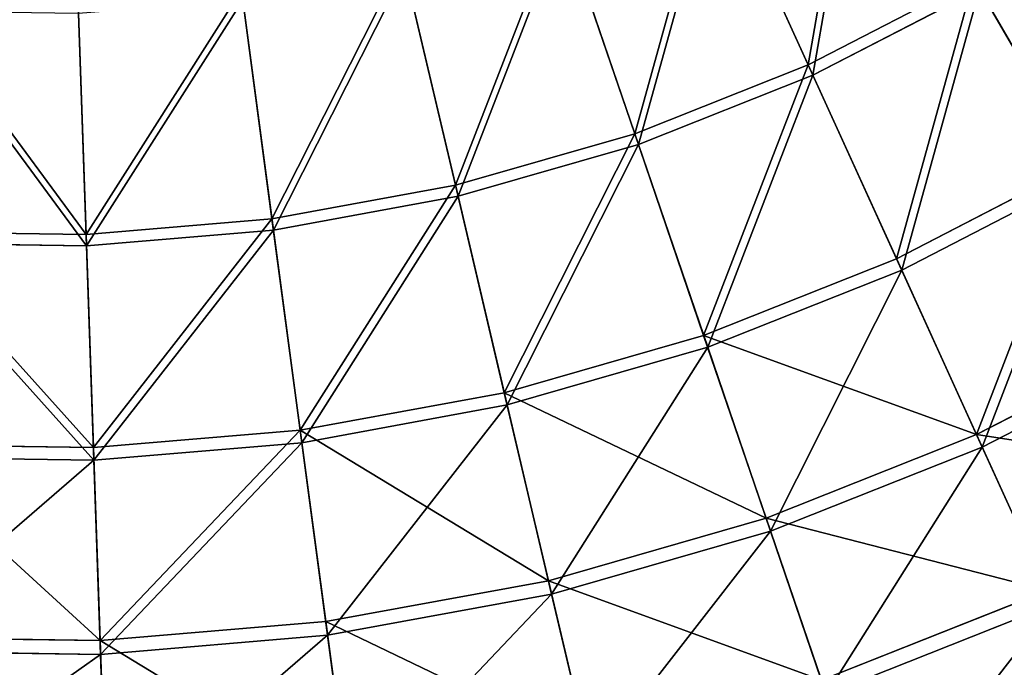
# Model space of a CAD drawing. Extents: x 0 to 1840, y 0 to 334.
# Tile 16 of 109: x 167 to 222, y 36 to 73. Entities that reach past the tile are written whole.
import ezdxf

# ---------------------------------------------------------------- set-up
doc = ezdxf.new("R2010")
doc.units = 0
doc.layers.get('0').update_dxf_attribs({"color": 13, "linetype": 'CONTINUOUS'})

# ---------------------------------------------------------------- blocks, each defined once
blk = doc.blocks.new('GROUP_4')
for p, q in [((211.522, 70.506, 126.772), (206.159, 82.284, 136.359)), ((211.785, 69.928, 127.547), (206.389, 81.778, 137.192)), ((201.812, 66.647, 126.772), (197.629, 78.895, 136.359)), ((197.809, 78.369, 137.192), (202.018, 66.047, 127.547)), ((191.771, 63.76, 126.772), (188.809, 76.358, 136.359)), ((191.917, 63.141, 127.547), (188.936, 75.817, 137.192)), ((211.522, 70.506, 126.772), (220.807, 75.297, 126.772)), ((226.796, 64.969, 115.964), (220.807, 75.297, 126.772)), ((181.495, 61.87, 126.772), (179.782, 74.698, 136.359)), ((221.126, 74.748, 127.547), (211.785, 69.928, 127.547)), ((227.151, 64.356, 116.673), (221.126, 74.748, 127.547)), ((171.084, 60.996, 126.772), (170.636, 73.931, 136.359)), ((181.58, 61.24, 127.547), (179.856, 74.147, 137.192)), ((170.655, 73.375, 137.192), (171.106, 60.362, 127.547)), ((201.812, 66.647, 126.772), (211.522, 70.506, 126.772)), ((216.47, 59.64, 115.964), (211.522, 70.506, 126.772)), ((211.785, 69.928, 127.547), (202.018, 66.047, 127.547)), ((216.764, 58.996, 116.673), (211.785, 69.928, 127.547)), ((191.771, 63.76, 126.772), (201.812, 66.647, 126.772)), ((205.672, 55.349, 115.964), (201.812, 66.647, 126.772)), ((202.018, 66.047, 127.547), (191.917, 63.141, 127.547)), ((202.018, 66.047, 127.547), (205.9, 54.679, 116.673)), ((216.47, 59.64, 115.964), (226.796, 64.969, 115.964)), ((227.151, 64.356, 116.673), (216.764, 58.996, 116.673)), ((181.495, 61.87, 126.772), (191.771, 63.76, 126.772)), ((194.504, 52.137, 115.964), (191.771, 63.76, 126.772)), ((191.917, 63.141, 127.547), (181.58, 61.24, 127.547)), ((194.666, 51.448, 116.673), (191.917, 63.141, 127.547)), ((171.084, 60.996, 126.772), (181.495, 61.87, 126.772)), ((183.076, 50.036, 115.964), (181.495, 61.87, 126.772)), ((181.58, 61.24, 127.547), (171.106, 60.362, 127.547)), ((183.17, 49.334, 116.673), (181.58, 61.24, 127.547)), ((160.637, 61.148, 126.772), (171.084, 60.996, 126.772)), ((171.497, 49.064, 115.964), (171.084, 60.996, 126.772)), ((171.106, 60.362, 127.547), (160.596, 60.514, 127.547)), ((171.106, 60.362, 127.547), (171.521, 48.357, 116.673)), ((205.672, 55.349, 115.964), (216.47, 59.64, 115.964)), ((220.955, 49.792, 104.039), (216.47, 59.64, 115.964)), ((216.764, 58.996, 116.673), (205.9, 54.679, 116.673)), ((221.275, 49.087, 104.675), (216.764, 58.996, 116.673)), ((194.504, 52.137, 115.964), (205.672, 55.349, 115.964)), ((209.169, 45.109, 104.039), (205.672, 55.349, 115.964)), ((220.955, 49.792, 104.039), (232.224, 55.608, 104.039)), ((205.9, 54.679, 116.673), (194.666, 51.448, 116.673)), ((205.9, 54.679, 116.673), (209.419, 44.376, 104.675)), ((232.613, 54.938, 104.675), (221.275, 49.087, 104.675)), ((183.076, 50.036, 115.964), (194.504, 52.137, 115.964)), ((196.981, 41.604, 104.039), (194.504, 52.137, 115.964)), ((194.666, 51.448, 116.673), (183.17, 49.334, 116.673)), ((197.159, 40.85, 104.675), (194.666, 51.448, 116.673)), ((171.497, 49.064, 115.964), (183.076, 50.036, 115.964)), ((184.509, 39.31, 104.039), (183.076, 50.036, 115.964)), ((209.169, 45.109, 104.039), (220.955, 49.792, 104.039)), ((224.933, 41.056, 91.112), (220.955, 49.792, 104.039)), ((159.878, 49.232, 115.964), (171.497, 49.064, 115.964)), ((183.17, 49.334, 116.673), (171.521, 48.357, 116.673)), ((184.611, 38.543, 104.675), (183.17, 49.334, 116.673)), ((221.275, 49.087, 104.675), (209.419, 44.376, 104.675)), ((225.278, 40.298, 91.669), (221.275, 49.087, 104.675)), ((171.871, 38.25, 104.039), (171.497, 49.064, 115.964)), ((171.521, 48.357, 116.673), (159.833, 48.526, 116.673)), ((171.521, 48.357, 116.673), (171.898, 37.476, 104.675)), ((196.981, 41.604, 104.039), (209.169, 45.109, 104.039)), ((212.272, 36.025, 91.112), (209.169, 45.109, 104.039)), ((209.419, 44.376, 104.675), (197.159, 40.85, 104.675)), ((209.419, 44.376, 104.675), (212.541, 35.237, 91.669)), ((184.509, 39.31, 104.039), (196.981, 41.604, 104.039)), ((199.179, 32.26, 91.112), (196.981, 41.604, 104.039)), ((197.159, 40.85, 104.675), (184.611, 38.543, 104.675)), ((199.369, 31.449, 91.669), (197.159, 40.85, 104.675)), ((212.272, 36.025, 91.112), (224.933, 41.056, 91.112)), ((225.278, 40.298, 91.669), (212.541, 35.237, 91.669)), ((171.871, 38.25, 104.039), (184.509, 39.31, 104.039)), ((185.78, 29.796, 91.112), (184.509, 39.31, 104.039)), ((159.191, 38.433, 104.039), (171.871, 38.25, 104.039)), ((172.204, 28.657, 91.112), (171.871, 38.25, 104.039)), ((184.611, 38.543, 104.675), (171.898, 37.476, 104.675)), ((185.89, 28.97, 91.669), (184.611, 38.543, 104.675)), ((171.898, 37.476, 104.675), (159.142, 37.661, 104.675)), ((171.898, 37.476, 104.675), (172.232, 27.824, 91.669))]:
    blk.add_line(p, q)
mesh = blk.add_polyface()
corners = [(214.315, 86.493, 136.359), (211.522, 70.506, 126.772), (206.159, 82.284, 136.359), (220.807, 75.297, 126.772)]
mesh.append_faces([[corners[k] for k in face] for face in [(0, 1, 2), (1, 0, 3)]], dxfattribs={"vtx0": -1})
mesh = blk.add_polyface()
corners = [(211.785, 69.928, 127.547), (214.594, 86.012, 137.192), (206.389, 81.778, 137.192), (221.126, 74.748, 127.547)]
mesh.append_faces([[corners[k] for k in face] for face in [(0, 1, 2), (1, 0, 3)]], dxfattribs={"vtx0": -1})
mesh = blk.add_polyface()
corners = [(206.159, 82.284, 136.359), (201.812, 66.647, 126.772), (197.629, 78.895, 136.359), (211.522, 70.506, 126.772)]
mesh.append_faces([[corners[k] for k in face] for face in [(0, 1, 2), (1, 0, 3)]], dxfattribs={"vtx0": -1})
mesh = blk.add_polyface()
corners = [(202.018, 66.047, 127.547), (206.389, 81.778, 137.192), (197.809, 78.369, 137.192), (211.785, 69.928, 127.547)]
mesh.append_faces([[corners[k] for k in face] for face in [(0, 1, 2), (1, 0, 3)]], dxfattribs={"vtx0": -1})
mesh = blk.add_polyface()
corners = [(229.577, 80.975, 126.772), (226.796, 64.969, 115.964), (220.807, 75.297, 126.772), (236.55, 71.284, 115.964)]
mesh.append_faces([[corners[k] for k in face] for face in [(0, 1, 2), (1, 0, 3)]], dxfattribs={"vtx0": -1})
mesh = blk.add_polyface()
corners = [(227.151, 64.356, 116.673), (229.948, 80.46, 127.547), (221.126, 74.748, 127.547), (236.964, 70.709, 116.673)]
mesh.append_faces([[corners[k] for k in face] for face in [(0, 1, 2), (1, 0, 3)]], dxfattribs={"vtx0": -1})
mesh = blk.add_polyface()
corners = [(197.629, 78.895, 136.359), (191.771, 63.76, 126.772), (188.809, 76.358, 136.359), (201.812, 66.647, 126.772)]
mesh.append_faces([[corners[k] for k in face] for face in [(0, 1, 2), (1, 0, 3)]], dxfattribs={"vtx0": -1})
mesh = blk.add_polyface()
corners = [(191.917, 63.141, 127.547), (197.809, 78.369, 137.192), (188.936, 75.817, 137.192), (202.018, 66.047, 127.547)]
mesh.append_faces([[corners[k] for k in face] for face in [(0, 1, 2), (1, 0, 3)]], dxfattribs={"vtx0": -1})
mesh = blk.add_polyface()
corners = [(188.809, 76.358, 136.359), (181.495, 61.87, 126.772), (179.782, 74.698, 136.359), (191.771, 63.76, 126.772)]
mesh.append_faces([[corners[k] for k in face] for face in [(0, 1, 2), (1, 0, 3)]], dxfattribs={"vtx0": -1})
mesh = blk.add_polyface()
corners = [(181.58, 61.24, 127.547), (188.936, 75.817, 137.192), (179.856, 74.147, 137.192), (191.917, 63.141, 127.547)]
mesh.append_faces([[corners[k] for k in face] for face in [(0, 1, 2), (1, 0, 3)]], dxfattribs={"vtx0": -1})
mesh = blk.add_polyface()
corners = [(220.807, 75.297, 126.772), (216.47, 59.64, 115.964), (211.522, 70.506, 126.772), (226.796, 64.969, 115.964)]
mesh.append_faces([[corners[k] for k in face] for face in [(0, 1, 2), (1, 0, 3)]], dxfattribs={"vtx0": -1})
mesh = blk.add_polyface()
corners = [(179.782, 74.698, 136.359), (171.084, 60.996, 126.772), (170.636, 73.931, 136.359), (181.495, 61.87, 126.772)]
mesh.append_faces([[corners[k] for k in face] for face in [(0, 1, 2), (1, 0, 3)]], dxfattribs={"vtx0": -1})
mesh = blk.add_polyface()
corners = [(216.764, 58.996, 116.673), (221.126, 74.748, 127.547), (211.785, 69.928, 127.547), (227.151, 64.356, 116.673)]
mesh.append_faces([[corners[k] for k in face] for face in [(0, 1, 2), (1, 0, 3)]], dxfattribs={"vtx0": -1})
mesh = blk.add_polyface()
corners = [(161.459, 74.064, 136.359), (171.084, 60.996, 126.772), (160.637, 61.148, 126.772), (170.636, 73.931, 136.359)]
mesh.append_faces([[corners[k] for k in face] for face in [(0, 1, 2), (1, 0, 3)]], dxfattribs={"vtx0": -1})
mesh = blk.add_polyface()
corners = [(171.106, 60.362, 127.547), (179.856, 74.147, 137.192), (170.655, 73.375, 137.192), (181.58, 61.24, 127.547)]
mesh.append_faces([[corners[k] for k in face] for face in [(0, 1, 2), (1, 0, 3)]], dxfattribs={"vtx0": -1})
mesh = blk.add_polyface()
corners = [(171.106, 60.362, 127.547), (161.424, 73.509, 137.192), (160.596, 60.514, 127.547), (170.655, 73.375, 137.192)]
mesh.append_faces([[corners[k] for k in face] for face in [(0, 1, 2), (1, 0, 3)]], dxfattribs={"vtx0": -1})
mesh = blk.add_polyface()
corners = [(211.522, 70.506, 126.772), (205.672, 55.349, 115.964), (201.812, 66.647, 126.772), (216.47, 59.64, 115.964)]
mesh.append_faces([[corners[k] for k in face] for face in [(0, 1, 2), (1, 0, 3)]], dxfattribs={"vtx0": -1})
mesh = blk.add_polyface()
corners = [(205.9, 54.679, 116.673), (211.785, 69.928, 127.547), (202.018, 66.047, 127.547), (216.764, 58.996, 116.673)]
mesh.append_faces([[corners[k] for k in face] for face in [(0, 1, 2), (1, 0, 3)]], dxfattribs={"vtx0": -1})
mesh = blk.add_polyface()
corners = [(201.812, 66.647, 126.772), (194.504, 52.137, 115.964), (191.771, 63.76, 126.772), (205.672, 55.349, 115.964)]
mesh.append_faces([[corners[k] for k in face] for face in [(0, 1, 2), (1, 0, 3)]], dxfattribs={"vtx0": -1})
mesh = blk.add_polyface()
corners = [(194.666, 51.448, 116.673), (202.018, 66.047, 127.547), (191.917, 63.141, 127.547), (205.9, 54.679, 116.673)]
mesh.append_faces([[corners[k] for k in face] for face in [(0, 1, 2), (1, 0, 3)]], dxfattribs={"vtx0": -1})
mesh = blk.add_polyface()
corners = [(226.796, 64.969, 115.964), (220.955, 49.792, 104.039), (216.47, 59.64, 115.964), (232.224, 55.608, 104.039)]
mesh.append_faces([[corners[k] for k in face] for face in [(0, 1, 2), (1, 0, 3)]], dxfattribs={"vtx0": -1})
mesh = blk.add_polyface()
corners = [(221.275, 49.087, 104.675), (227.151, 64.356, 116.673), (216.764, 58.996, 116.673), (232.613, 54.938, 104.675)]
mesh.append_faces([[corners[k] for k in face] for face in [(0, 1, 2), (1, 0, 3)]], dxfattribs={"vtx0": -1})
mesh = blk.add_polyface()
corners = [(191.771, 63.76, 126.772), (183.076, 50.036, 115.964), (181.495, 61.87, 126.772), (194.504, 52.137, 115.964)]
mesh.append_faces([[corners[k] for k in face] for face in [(0, 1, 2), (1, 0, 3)]], dxfattribs={"vtx0": -1})
mesh = blk.add_polyface()
corners = [(183.17, 49.334, 116.673), (191.917, 63.141, 127.547), (181.58, 61.24, 127.547), (194.666, 51.448, 116.673)]
mesh.append_faces([[corners[k] for k in face] for face in [(0, 1, 2), (1, 0, 3)]], dxfattribs={"vtx0": -1})
mesh = blk.add_polyface()
corners = [(181.495, 61.87, 126.772), (171.497, 49.064, 115.964), (171.084, 60.996, 126.772), (183.076, 50.036, 115.964)]
mesh.append_faces([[corners[k] for k in face] for face in [(0, 1, 2), (1, 0, 3)]], dxfattribs={"vtx0": -1})
mesh = blk.add_polyface()
corners = [(171.521, 48.357, 116.673), (181.58, 61.24, 127.547), (171.106, 60.362, 127.547), (183.17, 49.334, 116.673)]
mesh.append_faces([[corners[k] for k in face] for face in [(0, 1, 2), (1, 0, 3)]], dxfattribs={"vtx0": -1})
mesh = blk.add_polyface()
corners = [(160.637, 61.148, 126.772), (171.497, 49.064, 115.964), (159.878, 49.232, 115.964), (171.084, 60.996, 126.772)]
mesh.append_faces([[corners[k] for k in face] for face in [(0, 1, 2), (1, 0, 3)]], dxfattribs={"vtx0": -1})
mesh = blk.add_polyface()
corners = [(171.521, 48.357, 116.673), (160.596, 60.514, 127.547), (159.833, 48.526, 116.673), (171.106, 60.362, 127.547)]
mesh.append_faces([[corners[k] for k in face] for face in [(0, 1, 2), (1, 0, 3)]], dxfattribs={"vtx0": -1})
mesh = blk.add_polyface()
corners = [(205.672, 55.349, 115.964), (220.955, 49.792, 104.039), (209.169, 45.109, 104.039), (216.47, 59.64, 115.964)]
mesh.append_faces([[corners[k] for k in face] for face in [(0, 1, 2), (1, 0, 3)]], dxfattribs={"vtx0": -1})
mesh = blk.add_polyface()
corners = [(216.764, 58.996, 116.673), (209.419, 44.376, 104.675), (221.275, 49.087, 104.675), (205.9, 54.679, 116.673)]
mesh.append_faces([[corners[k] for k in face] for face in [(0, 1, 2), (1, 0, 3)]], dxfattribs={"vtx0": -1})
mesh = blk.add_polyface()
corners = [(194.504, 52.137, 115.964), (209.169, 45.109, 104.039), (196.981, 41.604, 104.039), (205.672, 55.349, 115.964)]
mesh.append_faces([[corners[k] for k in face] for face in [(0, 1, 2), (1, 0, 3)]], dxfattribs={"vtx0": -1})
mesh = blk.add_polyface()
corners = [(220.955, 49.792, 104.039), (237.039, 47.304, 91.112), (224.933, 41.056, 91.112), (232.224, 55.608, 104.039)]
mesh.append_faces([[corners[k] for k in face] for face in [(0, 1, 2), (1, 0, 3)]], dxfattribs={"vtx0": -1})
mesh = blk.add_polyface()
corners = [(205.9, 54.679, 116.673), (197.159, 40.85, 104.675), (209.419, 44.376, 104.675), (194.666, 51.448, 116.673)]
mesh.append_faces([[corners[k] for k in face] for face in [(0, 1, 2), (1, 0, 3)]], dxfattribs={"vtx0": -1})
mesh = blk.add_polyface()
corners = [(232.613, 54.938, 104.675), (225.278, 40.298, 91.669), (237.457, 46.583, 91.669), (221.275, 49.087, 104.675)]
mesh.append_faces([[corners[k] for k in face] for face in [(0, 1, 2), (1, 0, 3)]], dxfattribs={"vtx0": -1})
mesh = blk.add_polyface()
corners = [(183.076, 50.036, 115.964), (196.981, 41.604, 104.039), (184.509, 39.31, 104.039), (194.504, 52.137, 115.964)]
mesh.append_faces([[corners[k] for k in face] for face in [(0, 1, 2), (1, 0, 3)]], dxfattribs={"vtx0": -1})
mesh = blk.add_polyface()
corners = [(194.666, 51.448, 116.673), (184.611, 38.543, 104.675), (197.159, 40.85, 104.675), (183.17, 49.334, 116.673)]
mesh.append_faces([[corners[k] for k in face] for face in [(0, 1, 2), (1, 0, 3)]], dxfattribs={"vtx0": -1})
mesh = blk.add_polyface()
corners = [(171.871, 38.25, 104.039), (183.076, 50.036, 115.964), (184.509, 39.31, 104.039), (171.497, 49.064, 115.964)]
mesh.append_faces([[corners[k] for k in face] for face in [(0, 1, 2), (1, 0, 3)]], dxfattribs={"vtx0": -1})
mesh = blk.add_polyface()
corners = [(209.169, 45.109, 104.039), (224.933, 41.056, 91.112), (212.272, 36.025, 91.112), (220.955, 49.792, 104.039)]
mesh.append_faces([[corners[k] for k in face] for face in [(0, 1, 2), (1, 0, 3)]], dxfattribs={"vtx0": -1})
mesh = blk.add_polyface()
corners = [(159.878, 49.232, 115.964), (171.871, 38.25, 104.039), (159.191, 38.433, 104.039), (171.497, 49.064, 115.964)]
mesh.append_faces([[corners[k] for k in face] for face in [(0, 1, 2), (1, 0, 3)]], dxfattribs={"vtx0": -1})
mesh = blk.add_polyface()
corners = [(183.17, 49.334, 116.673), (171.898, 37.476, 104.675), (184.611, 38.543, 104.675), (171.521, 48.357, 116.673)]
mesh.append_faces([[corners[k] for k in face] for face in [(0, 1, 2), (1, 0, 3)]], dxfattribs={"vtx0": -1})
mesh = blk.add_polyface()
corners = [(221.275, 49.087, 104.675), (212.541, 35.237, 91.669), (225.278, 40.298, 91.669), (209.419, 44.376, 104.675)]
mesh.append_faces([[corners[k] for k in face] for face in [(0, 1, 2), (1, 0, 3)]], dxfattribs={"vtx0": -1})
mesh = blk.add_polyface()
corners = [(171.521, 48.357, 116.673), (159.142, 37.661, 104.675), (171.898, 37.476, 104.675), (159.833, 48.526, 116.673)]
mesh.append_faces([[corners[k] for k in face] for face in [(0, 1, 2), (1, 0, 3)]], dxfattribs={"vtx0": -1})
mesh = blk.add_polyface()
corners = [(196.981, 41.604, 104.039), (212.272, 36.025, 91.112), (199.179, 32.26, 91.112), (209.169, 45.109, 104.039)]
mesh.append_faces([[corners[k] for k in face] for face in [(0, 1, 2), (1, 0, 3)]], dxfattribs={"vtx0": -1})
mesh = blk.add_polyface()
corners = [(209.419, 44.376, 104.675), (199.369, 31.449, 91.669), (212.541, 35.237, 91.669), (197.159, 40.85, 104.675)]
mesh.append_faces([[corners[k] for k in face] for face in [(0, 1, 2), (1, 0, 3)]], dxfattribs={"vtx0": -1})
mesh = blk.add_polyface()
corners = [(184.509, 39.31, 104.039), (199.179, 32.26, 91.112), (185.78, 29.796, 91.112), (196.981, 41.604, 104.039)]
mesh.append_faces([[corners[k] for k in face] for face in [(0, 1, 2), (1, 0, 3)]], dxfattribs={"vtx0": -1})
mesh = blk.add_polyface()
corners = [(197.159, 40.85, 104.675), (185.89, 28.97, 91.669), (199.369, 31.449, 91.669), (184.611, 38.543, 104.675)]
mesh.append_faces([[corners[k] for k in face] for face in [(0, 1, 2), (1, 0, 3)]], dxfattribs={"vtx0": -1})
mesh = blk.add_polyface()
corners = [(212.272, 36.025, 91.112), (228.366, 33.517, 77.308), (214.949, 28.186, 77.308), (224.933, 41.056, 91.112)]
mesh.append_faces([[corners[k] for k in face] for face in [(0, 1, 2), (1, 0, 3)]], dxfattribs={"vtx0": -1})
mesh = blk.add_polyface()
corners = [(225.278, 40.298, 91.669), (215.235, 27.35, 77.78), (228.732, 32.713, 77.78), (212.541, 35.237, 91.669)]
mesh.append_faces([[corners[k] for k in face] for face in [(0, 1, 2), (1, 0, 3)]], dxfattribs={"vtx0": -1})
mesh = blk.add_polyface()
corners = [(171.871, 38.25, 104.039), (185.78, 29.796, 91.112), (172.204, 28.657, 91.112), (184.509, 39.31, 104.039)]
mesh.append_faces([[corners[k] for k in face] for face in [(0, 1, 2), (1, 0, 3)]], dxfattribs={"vtx0": -1})
mesh = blk.add_polyface()
corners = [(159.191, 38.433, 104.039), (172.204, 28.657, 91.112), (158.581, 28.854, 91.112), (171.871, 38.25, 104.039)]
mesh.append_faces([[corners[k] for k in face] for face in [(0, 1, 2), (1, 0, 3)]], dxfattribs={"vtx0": -1})
mesh = blk.add_polyface()
corners = [(184.611, 38.543, 104.675), (172.232, 27.824, 91.669), (185.89, 28.97, 91.669), (171.898, 37.476, 104.675)]
mesh.append_faces([[corners[k] for k in face] for face in [(0, 1, 2), (1, 0, 3)]], dxfattribs={"vtx0": -1})
mesh = blk.add_polyface()
corners = [(171.898, 37.476, 104.675), (158.528, 28.023, 91.669), (172.232, 27.824, 91.669), (159.142, 37.661, 104.675)]
mesh.append_faces([[corners[k] for k in face] for face in [(0, 1, 2), (1, 0, 3)]], dxfattribs={"vtx0": -1})
blk = doc.blocks.new('COMPONENT_7')
blk.add_blockref('GROUP_4', (0, 0))
blk = doc.blocks.new('GROUP_29')
at = {"extrusion": (0, 1, -4.996e-16), "rotation": 180}
blk.add_blockref('COMPONENT_7', (0.025, 334.775, 1507.994), dxfattribs=at)

msp = doc.modelspace()

# ---------------------------------------------------------------- block references
at = {"extrusion": (0, -1, -4.996e-16)}
msp.add_blockref('GROUP_29', (0, 0, -334.295), dxfattribs=at)

doc.saveas('drawing.dxf')
